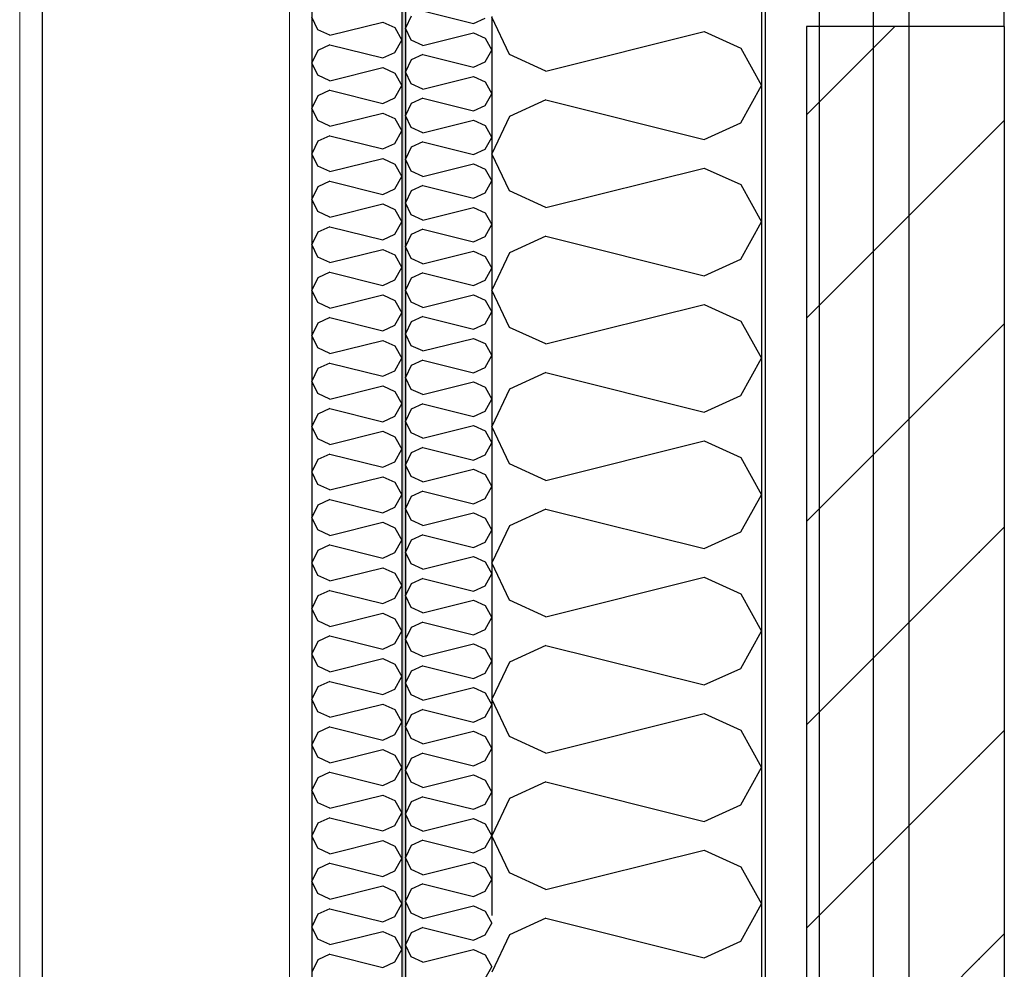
# Model space of a CAD drawing. Header units: millimetres. Extents: x -82116 to -59247, y -2070 to 13065.
# Tile 65 of 73: x -61741 to -61193, y 5085 to 5614. Entities that reach past the tile are written whole.
import ezdxf
from ezdxf.enums import TextEntityAlignment as Align

# ---------------------------------------------------------------- set-up
doc = ezdxf.new("R2010")
doc.units = ezdxf.units.MM
doc.header["$LTSCALE"] = 0.5
doc.header["$MEASUREMENT"] = 0
for name, pattern in [('Akselinje', [1500, 1000, -200, 100, -200]), ('PLINE', [0]), ('Wipeout_Contour', [2000, 0, -2000])]:
    doc.linetypes.add(name, pattern=pattern)
for name, color, linetype in [('232- Ikke-bærende yttervegger', 7, 'Continuous'), ('232- Ikke-bærende yttervegger (Skravur)', 7, 'Continuous'), ('232- Ikke-bærende yttervegger (Skravur)(Nye konstruksjoner)', 7, 'Continuous'), ('232- Ikke-bærende yttervegger(Nye konstruksjoner)', 7, 'Continuous'), ('235- Utvendig kledning og overflate (Skravur)(Nye konstruksjoner)', 7, 'Continuous'), ('235- Utvendig kledning og overflate(Nye konstruksjoner)', 7, 'Continuous'), ('24-- Innervegger (Skravur)(Nye konstruksjoner)', 7, 'Continuous'), ('24-- Innervegger(Nye konstruksjoner)', 7, 'Continuous'), ('82-- Modullinjer', 7, 'Continuous')]:
    doc.layers.add(name, color=color, linetype=linetype)
doc.layers.add('236- Innvendig kledning og overflate(Nye konstruksjoner)', color=7, linetype='Continuous', lineweight=0)
doc.styles.add('GENERATED_STYLE_1', font='arial.ttf')
pattern_1 = [(270, (0, 0), (86.60254, 0), [0, -50]), (270, (43.3, -25), (86.60254, 0), [0, -50])]

# ---------------------------------------------------------------- blocks, each defined once
blk = doc.blocks.new('*X5')
at = {"layer": '232- Ikke-bærende yttervegger (Skravur)', "linetype": 'PLINE'}
for p, q in [((-61468.35, 5594.32), (-61478.16, 5615.04)), ((-61448.03, 5585.08), (-61360.04, 5607.07)), ((-61360.04, 5607.07), (-61339.72, 5597.83)), ((-61339.72, 5597.83), (-61328.16, 5577.1)), ((-61448.03, 5585.08), (-61468.35, 5594.32)), ((-61339.72, 5556.38), (-61328.16, 5577.1)), ((-61448.03, 5569.13), (-61468.35, 5559.89)), ((-61448.03, 5569.13), (-61360.04, 5547.14)), ((-61468.35, 5559.89), (-61478.16, 5539.17)), ((-61360.04, 5547.14), (-61339.72, 5556.38)), ((-61468.35, 5518.44), (-61478.16, 5539.17)), ((-61448.03, 5509.2), (-61360.04, 5531.19)), ((-61360.04, 5531.19), (-61339.72, 5521.95)), ((-61339.72, 5521.95), (-61328.16, 5501.23)), ((-61448.03, 5509.2), (-61468.35, 5518.44)), ((-61339.72, 5480.5), (-61328.16, 5501.23)), ((-61448.03, 5493.25), (-61468.35, 5484.01)), ((-61448.03, 5493.25), (-61360.04, 5471.26)), ((-61468.35, 5484.01), (-61478.16, 5463.29)), ((-61360.04, 5471.26), (-61339.72, 5480.5)), ((-61468.35, 5442.56), (-61478.16, 5463.29)), ((-61448.03, 5433.32), (-61360.04, 5455.32)), ((-61360.04, 5455.32), (-61339.72, 5446.07)), ((-61448.03, 5433.32), (-61468.35, 5442.56)), ((-61339.72, 5446.07), (-61328.16, 5425.35)), ((-61339.72, 5404.63), (-61328.16, 5425.35)), ((-61448.03, 5417.38), (-61468.35, 5408.13)), ((-61448.03, 5417.38), (-61360.04, 5395.38)), ((-61468.35, 5408.13), (-61478.16, 5387.41)), ((-61360.04, 5395.38), (-61339.72, 5404.63)), ((-61468.35, 5366.69), (-61478.16, 5387.41)), ((-61448.03, 5357.44), (-61360.04, 5379.44)), ((-61360.04, 5379.44), (-61339.72, 5370.19)), ((-61448.03, 5357.44), (-61468.35, 5366.69)), ((-61339.72, 5370.19), (-61328.16, 5349.47)), ((-61339.72, 5328.75), (-61328.16, 5349.47)), ((-61448.03, 5341.5), (-61468.35, 5332.25)), ((-61448.03, 5341.5), (-61360.04, 5319.5)), ((-61468.35, 5332.25), (-61478.16, 5311.53)), ((-61360.04, 5319.5), (-61339.72, 5328.75)), ((-61468.35, 5290.81), (-61478.16, 5311.53)), ((-61448.03, 5281.56), (-61360.04, 5303.56)), ((-61360.04, 5303.56), (-61339.72, 5294.31)), ((-61448.03, 5281.56), (-61468.35, 5290.81)), ((-61339.72, 5294.31), (-61328.16, 5273.59)), ((-61339.72, 5252.87), (-61328.16, 5273.59)), ((-61448.03, 5265.62), (-61468.35, 5256.37)), ((-61448.03, 5265.62), (-61360.04, 5243.62)), ((-61468.35, 5256.37), (-61478.16, 5235.65)), ((-61360.04, 5243.62), (-61339.72, 5252.87)), ((-61468.35, 5214.93), (-61478.16, 5235.65)), ((-61448.03, 5205.68), (-61360.04, 5227.68)), ((-61360.04, 5227.68), (-61339.72, 5218.43)), ((-61339.72, 5218.43), (-61328.16, 5197.71)), ((-61448.03, 5205.68), (-61468.35, 5214.93)), ((-61339.72, 5176.99), (-61328.16, 5197.71)), ((-61448.03, 5189.74), (-61468.35, 5180.49)), ((-61448.03, 5189.74), (-61360.04, 5167.74)), ((-61468.35, 5180.49), (-61478.16, 5159.77)), ((-61360.04, 5167.74), (-61339.72, 5176.99)), ((-61468.35, 5139.05), (-61478.16, 5159.77)), ((-61448.03, 5129.8), (-61360.04, 5151.8)), ((-61360.04, 5151.8), (-61339.72, 5142.55)), ((-61339.72, 5142.55), (-61328.16, 5121.83)), ((-61448.03, 5129.8), (-61468.35, 5139.05)), ((-61339.72, 5101.11), (-61328.16, 5121.83)), ((-61448.03, 5113.86), (-61468.35, 5104.61)), ((-61448.03, 5113.86), (-61360.04, 5091.86)), ((-61468.35, 5104.61), (-61478.16, 5083.89)), ((-61360.04, 5091.86), (-61339.72, 5101.11))]:
    blk.add_line(p, q, dxfattribs=at)
blk = doc.blocks.new('*X27')
at = {"layer": '232- Ikke-bærende yttervegger (Skravur)(Nye konstruksjoner)', "linetype": 'PLINE'}
for p, q in [((-61574.89, 5608.14), (-61578.16, 5615.04)), ((-61568.12, 5605.05), (-61538.79, 5612.39)), ((-61538.79, 5612.39), (-61532.01, 5609.3)), ((-61568.12, 5605.05), (-61574.89, 5608.14)), ((-61532.01, 5609.3), (-61528.16, 5602.4)), ((-61532.01, 5595.49), (-61528.16, 5602.4)), ((-61574.89, 5596.66), (-61578.16, 5589.75)), ((-61568.12, 5599.74), (-61574.89, 5596.66)), ((-61568.12, 5599.74), (-61538.79, 5592.41)), ((-61538.79, 5592.41), (-61532.01, 5595.49)), ((-61574.89, 5582.84), (-61578.16, 5589.75)), ((-61568.12, 5579.76), (-61538.79, 5587.09)), ((-61538.79, 5587.09), (-61532.01, 5584.01)), ((-61568.12, 5579.76), (-61574.89, 5582.84)), ((-61532.01, 5584.01), (-61528.16, 5577.1)), ((-61568.12, 5574.45), (-61574.89, 5571.37)), ((-61568.12, 5574.45), (-61538.79, 5567.12)), ((-61532.01, 5570.2), (-61528.16, 5577.1)), ((-61574.89, 5571.37), (-61578.16, 5564.46)), ((-61538.79, 5567.12), (-61532.01, 5570.2)), ((-61574.89, 5557.55), (-61578.16, 5564.46)), ((-61568.12, 5554.47), (-61574.89, 5557.55)), ((-61568.12, 5554.47), (-61538.79, 5561.8)), ((-61538.79, 5561.8), (-61532.01, 5558.72)), ((-61532.01, 5558.72), (-61528.16, 5551.81)), ((-61532.01, 5544.9), (-61528.16, 5551.81)), ((-61568.12, 5549.15), (-61574.89, 5546.07)), ((-61568.12, 5549.15), (-61538.79, 5541.82)), ((-61574.89, 5546.07), (-61578.16, 5539.17)), ((-61538.79, 5541.82), (-61532.01, 5544.9)), ((-61574.89, 5532.26), (-61578.16, 5539.17)), ((-61568.12, 5529.18), (-61538.79, 5536.51)), ((-61538.79, 5536.51), (-61532.01, 5533.43)), ((-61568.12, 5529.18), (-61574.89, 5532.26)), ((-61532.01, 5533.43), (-61528.16, 5526.52)), ((-61532.01, 5519.61), (-61528.16, 5526.52)), ((-61574.89, 5520.78), (-61578.16, 5513.87)), ((-61568.12, 5523.86), (-61574.89, 5520.78)), ((-61568.12, 5523.86), (-61538.79, 5516.53)), ((-61538.79, 5516.53), (-61532.01, 5519.61)), ((-61574.89, 5506.97), (-61578.16, 5513.87)), ((-61568.12, 5503.88), (-61538.79, 5511.22)), ((-61538.79, 5511.22), (-61532.01, 5508.13)), ((-61532.01, 5508.13), (-61528.16, 5501.23)), ((-61568.12, 5503.88), (-61574.89, 5506.97)), ((-61568.12, 5498.57), (-61574.89, 5495.49)), ((-61568.12, 5498.57), (-61538.79, 5491.24)), ((-61532.01, 5494.32), (-61528.16, 5501.23)), ((-61574.89, 5495.49), (-61578.16, 5488.58)), ((-61538.79, 5491.24), (-61532.01, 5494.32)), ((-61574.89, 5481.67), (-61578.16, 5488.58)), ((-61568.12, 5478.59), (-61574.89, 5481.67)), ((-61568.12, 5478.59), (-61538.79, 5485.92)), ((-61538.79, 5485.92), (-61532.01, 5482.84)), ((-61532.01, 5482.84), (-61528.16, 5475.93)), ((-61532.01, 5469.03), (-61528.16, 5475.93)), ((-61574.89, 5470.19), (-61578.16, 5463.29)), ((-61568.12, 5473.28), (-61574.89, 5470.19)), ((-61568.12, 5473.28), (-61538.79, 5465.94)), ((-61538.79, 5465.94), (-61532.01, 5469.03)), ((-61574.89, 5456.38), (-61578.16, 5463.29)), ((-61568.12, 5453.3), (-61538.79, 5460.63)), ((-61538.79, 5460.63), (-61532.01, 5457.55)), ((-61568.12, 5453.3), (-61574.89, 5456.38)), ((-61532.01, 5457.55), (-61528.16, 5450.64)), ((-61568.12, 5447.98), (-61574.89, 5444.9)), ((-61568.12, 5447.98), (-61538.79, 5440.65)), ((-61532.01, 5443.73), (-61528.16, 5450.64)), ((-61574.89, 5444.9), (-61578.16, 5437.99)), ((-61538.79, 5440.65), (-61532.01, 5443.73)), ((-61574.89, 5431.09), (-61578.16, 5437.99)), ((-61568.12, 5428), (-61538.79, 5435.34)), ((-61538.79, 5435.34), (-61532.01, 5432.25)), ((-61532.01, 5432.25), (-61528.16, 5425.35)), ((-61568.12, 5428), (-61574.89, 5431.09)), ((-61568.12, 5422.69), (-61574.89, 5419.61)), ((-61568.12, 5422.69), (-61538.79, 5415.36)), ((-61532.01, 5418.44), (-61528.16, 5425.35)), ((-61574.89, 5419.61), (-61578.16, 5412.7)), ((-61538.79, 5415.36), (-61532.01, 5418.44)), ((-61574.89, 5405.79), (-61578.16, 5412.7)), ((-61568.12, 5402.71), (-61538.79, 5410.04)), ((-61538.79, 5410.04), (-61532.01, 5406.96)), ((-61568.12, 5402.71), (-61574.89, 5405.79)), ((-61532.01, 5406.96), (-61528.16, 5400.05)), ((-61532.01, 5393.15), (-61528.16, 5400.05)), ((-61574.89, 5394.31), (-61578.16, 5387.41)), ((-61568.12, 5397.4), (-61574.89, 5394.31)), ((-61568.12, 5397.4), (-61538.79, 5390.06)), ((-61538.79, 5390.06), (-61532.01, 5393.15)), ((-61574.89, 5380.5), (-61578.16, 5387.41)), ((-61568.12, 5377.42), (-61538.79, 5384.75)), ((-61538.79, 5384.75), (-61532.01, 5381.67)), ((-61568.12, 5377.42), (-61574.89, 5380.5)), ((-61532.01, 5381.67), (-61528.16, 5374.76)), ((-61568.12, 5372.1), (-61574.89, 5369.02)), ((-61568.12, 5372.1), (-61538.79, 5364.77)), ((-61532.01, 5367.85), (-61528.16, 5374.76)), ((-61574.89, 5369.02), (-61578.16, 5362.11)), ((-61538.79, 5364.77), (-61532.01, 5367.85)), ((-61574.89, 5355.21), (-61578.16, 5362.11)), ((-61568.12, 5352.12), (-61574.89, 5355.21)), ((-61568.12, 5352.12), (-61538.79, 5359.46)), ((-61538.79, 5359.46), (-61532.01, 5356.38)), ((-61532.01, 5356.38), (-61528.16, 5349.47)), ((-61532.01, 5342.56), (-61528.16, 5349.47)), ((-61574.89, 5343.73), (-61578.16, 5336.82)), ((-61568.12, 5346.81), (-61574.89, 5343.73)), ((-61568.12, 5346.81), (-61538.79, 5339.48)), ((-61538.79, 5339.48), (-61532.01, 5342.56)), ((-61574.89, 5329.91), (-61578.16, 5336.82)), ((-61568.12, 5326.83), (-61538.79, 5334.16)), ((-61538.79, 5334.16), (-61532.01, 5331.08)), ((-61568.12, 5326.83), (-61574.89, 5329.91)), ((-61532.01, 5331.08), (-61528.16, 5324.17)), ((-61532.01, 5317.27), (-61528.16, 5324.17)), ((-61574.89, 5318.44), (-61578.16, 5311.53)), ((-61568.12, 5321.52), (-61574.89, 5318.44)), ((-61568.12, 5321.52), (-61538.79, 5314.19)), ((-61538.79, 5314.19), (-61532.01, 5317.27)), ((-61574.89, 5304.62), (-61578.16, 5311.53)), ((-61568.12, 5301.54), (-61538.79, 5308.87)), ((-61538.79, 5308.87), (-61532.01, 5305.79)), ((-61532.01, 5305.79), (-61528.16, 5298.88)), ((-61568.12, 5301.54), (-61574.89, 5304.62)), ((-61568.12, 5296.22), (-61574.89, 5293.14)), ((-61568.12, 5296.22), (-61538.79, 5288.89)), ((-61532.01, 5291.97), (-61528.16, 5298.88)), ((-61574.89, 5293.14), (-61578.16, 5286.24)), ((-61538.79, 5288.89), (-61532.01, 5291.97)), ((-61574.89, 5279.33), (-61578.16, 5286.24)), ((-61568.12, 5276.25), (-61538.79, 5283.58)), ((-61538.79, 5283.58), (-61532.01, 5280.5)), ((-61568.12, 5276.25), (-61574.89, 5279.33)), ((-61532.01, 5280.5), (-61528.16, 5273.59)), ((-61532.01, 5266.68), (-61528.16, 5273.59)), ((-61574.89, 5267.85), (-61578.16, 5260.94)), ((-61568.12, 5270.93), (-61574.89, 5267.85)), ((-61568.12, 5270.93), (-61538.79, 5263.6)), ((-61538.79, 5263.6), (-61532.01, 5266.68)), ((-61574.89, 5254.04), (-61578.16, 5260.94)), ((-61568.12, 5250.95), (-61538.79, 5258.29)), ((-61538.79, 5258.29), (-61532.01, 5255.2)), ((-61568.12, 5250.95), (-61574.89, 5254.04)), ((-61532.01, 5255.2), (-61528.16, 5248.3)), ((-61568.12, 5245.64), (-61574.89, 5242.56)), ((-61568.12, 5245.64), (-61538.79, 5238.31)), ((-61532.01, 5241.39), (-61528.16, 5248.3)), ((-61574.89, 5242.56), (-61578.16, 5235.65)), ((-61538.79, 5238.31), (-61532.01, 5241.39)), ((-61574.89, 5228.74), (-61578.16, 5235.65)), ((-61568.12, 5225.66), (-61574.89, 5228.74)), ((-61568.12, 5225.66), (-61538.79, 5232.99)), ((-61538.79, 5232.99), (-61532.01, 5229.91)), ((-61532.01, 5229.91), (-61528.16, 5223)), ((-61568.12, 5220.35), (-61574.89, 5217.26)), ((-61568.12, 5220.35), (-61538.79, 5213.01)), ((-61532.01, 5216.1), (-61528.16, 5223)), ((-61574.89, 5217.26), (-61578.16, 5210.36)), ((-61538.79, 5213.01), (-61532.01, 5216.1)), ((-61574.89, 5203.45), (-61578.16, 5210.36)), ((-61568.12, 5200.37), (-61538.79, 5207.7)), ((-61538.79, 5207.7), (-61532.01, 5204.62)), ((-61568.12, 5200.37), (-61574.89, 5203.45)), ((-61532.01, 5204.62), (-61528.16, 5197.71)), ((-61532.01, 5190.8), (-61528.16, 5197.71)), ((-61574.89, 5191.97), (-61578.16, 5185.06)), ((-61568.12, 5195.05), (-61574.89, 5191.97)), ((-61568.12, 5195.05), (-61538.79, 5187.72)), ((-61538.79, 5187.72), (-61532.01, 5190.8)), ((-61574.89, 5178.16), (-61578.16, 5185.06)), ((-61568.12, 5175.07), (-61538.79, 5182.41)), ((-61538.79, 5182.41), (-61532.01, 5179.32)), ((-61568.12, 5175.07), (-61574.89, 5178.16)), ((-61532.01, 5179.32), (-61528.16, 5172.42)), ((-61568.12, 5169.76), (-61574.89, 5166.68)), ((-61568.12, 5169.76), (-61538.79, 5162.43)), ((-61532.01, 5165.51), (-61528.16, 5172.42)), ((-61574.89, 5166.68), (-61578.16, 5159.77)), ((-61538.79, 5162.43), (-61532.01, 5165.51)), ((-61574.89, 5152.86), (-61578.16, 5159.77)), ((-61568.12, 5149.78), (-61574.89, 5152.86)), ((-61568.12, 5149.78), (-61538.79, 5157.11)), ((-61538.79, 5157.11), (-61532.01, 5154.03)), ((-61532.01, 5154.03), (-61528.16, 5147.12)), ((-61532.01, 5140.22), (-61528.16, 5147.12)), ((-61574.89, 5141.38), (-61578.16, 5134.48)), ((-61568.12, 5144.47), (-61574.89, 5141.38)), ((-61568.12, 5144.47), (-61538.79, 5137.13)), ((-61538.79, 5137.13), (-61532.01, 5140.22)), ((-61574.89, 5127.57), (-61578.16, 5134.48)), ((-61568.12, 5124.49), (-61538.79, 5131.82)), ((-61538.79, 5131.82), (-61532.01, 5128.74)), ((-61568.12, 5124.49), (-61574.89, 5127.57)), ((-61532.01, 5128.74), (-61528.16, 5121.83)), ((-61568.12, 5119.17), (-61574.89, 5116.09)), ((-61568.12, 5119.17), (-61538.79, 5111.84)), ((-61532.01, 5114.92), (-61528.16, 5121.83)), ((-61574.89, 5116.09), (-61578.16, 5109.18)), ((-61538.79, 5111.84), (-61532.01, 5114.92)), ((-61574.89, 5102.28), (-61578.16, 5109.18)), ((-61568.12, 5099.19), (-61538.79, 5106.53)), ((-61538.79, 5106.53), (-61532.01, 5103.45)), ((-61532.01, 5103.45), (-61528.16, 5096.54)), ((-61568.12, 5099.19), (-61574.89, 5102.28)), ((-61568.12, 5093.88), (-61574.89, 5090.8)), ((-61568.12, 5093.88), (-61538.79, 5086.55)), ((-61532.01, 5089.63), (-61528.16, 5096.54)), ((-61574.89, 5090.8), (-61578.16, 5083.89)), ((-61538.79, 5086.55), (-61532.01, 5089.63))]:
    blk.add_line(p, q, dxfattribs=at)
blk = doc.blocks.new('*X28')
at = {"layer": '232- Ikke-bærende yttervegger (Skravur)(Nye konstruksjoner)', "linetype": 'PLINE'}
for p, q in [((-61516.52, 5618.56), (-61488.36, 5611.52)), ((-61523.02, 5615.6), (-61526.16, 5608.97)), ((-61488.36, 5611.52), (-61481.86, 5614.48)), ((-61523.02, 5602.34), (-61526.16, 5608.97)), ((-61516.52, 5599.38), (-61488.36, 5606.42)), ((-61488.36, 5606.42), (-61481.86, 5603.46)), ((-61516.52, 5599.38), (-61523.02, 5602.34)), ((-61481.86, 5603.46), (-61478.16, 5596.83)), ((-61481.86, 5590.2), (-61478.16, 5596.83)), ((-61523.02, 5591.32), (-61526.16, 5584.69)), ((-61516.52, 5594.28), (-61523.02, 5591.32)), ((-61516.52, 5594.28), (-61488.36, 5587.24)), ((-61488.36, 5587.24), (-61481.86, 5590.2)), ((-61523.02, 5578.06), (-61526.16, 5584.69)), ((-61516.52, 5575.1), (-61488.36, 5582.14)), ((-61488.36, 5582.14), (-61481.86, 5579.18)), ((-61481.86, 5579.18), (-61478.16, 5572.55)), ((-61516.52, 5575.1), (-61523.02, 5578.06)), ((-61516.52, 5570), (-61523.02, 5567.04)), ((-61516.52, 5570), (-61488.36, 5562.96)), ((-61481.86, 5565.92), (-61478.16, 5572.55)), ((-61523.02, 5567.04), (-61526.16, 5560.41)), ((-61488.36, 5562.96), (-61481.86, 5565.92)), ((-61523.02, 5553.78), (-61526.16, 5560.41)), ((-61516.52, 5550.82), (-61488.36, 5557.86)), ((-61488.36, 5557.86), (-61481.86, 5554.9)), ((-61516.52, 5550.82), (-61523.02, 5553.78)), ((-61481.86, 5554.9), (-61478.16, 5548.27)), ((-61481.86, 5541.64), (-61478.16, 5548.27)), ((-61523.02, 5542.76), (-61526.16, 5536.13)), ((-61516.52, 5545.72), (-61523.02, 5542.76)), ((-61516.52, 5545.72), (-61488.36, 5538.68)), ((-61488.36, 5538.68), (-61481.86, 5541.64)), ((-61523.02, 5529.5), (-61526.16, 5536.13)), ((-61516.52, 5526.54), (-61488.36, 5533.58)), ((-61488.36, 5533.58), (-61481.86, 5530.62)), ((-61481.86, 5530.62), (-61478.16, 5523.99)), ((-61516.52, 5526.54), (-61523.02, 5529.5)), ((-61516.52, 5521.44), (-61523.02, 5518.48)), ((-61516.52, 5521.44), (-61488.36, 5514.4)), ((-61481.86, 5517.36), (-61478.16, 5523.99)), ((-61523.02, 5518.48), (-61526.16, 5511.85)), ((-61488.36, 5514.4), (-61481.86, 5517.36)), ((-61523.02, 5505.22), (-61526.16, 5511.85)), ((-61516.52, 5502.26), (-61488.36, 5509.3)), ((-61488.36, 5509.3), (-61481.86, 5506.34)), ((-61516.52, 5502.26), (-61523.02, 5505.22)), ((-61481.86, 5506.34), (-61478.16, 5499.71)), ((-61516.52, 5497.16), (-61523.02, 5494.2)), ((-61516.52, 5497.16), (-61488.36, 5490.12)), ((-61481.86, 5493.08), (-61478.16, 5499.71)), ((-61523.02, 5494.2), (-61526.16, 5487.57)), ((-61488.36, 5490.12), (-61481.86, 5493.08)), ((-61523.02, 5480.94), (-61526.16, 5487.57)), ((-61516.52, 5477.98), (-61523.02, 5480.94)), ((-61516.52, 5477.98), (-61488.36, 5485.02)), ((-61488.36, 5485.02), (-61481.86, 5482.06)), ((-61481.86, 5482.06), (-61478.16, 5475.43)), ((-61481.86, 5468.8), (-61478.16, 5475.43)), ((-61523.02, 5469.92), (-61526.16, 5463.29)), ((-61516.52, 5472.88), (-61523.02, 5469.92)), ((-61516.52, 5472.88), (-61488.36, 5465.84)), ((-61488.36, 5465.84), (-61481.86, 5468.8)), ((-61523.02, 5456.66), (-61526.16, 5463.29)), ((-61516.52, 5453.7), (-61488.36, 5460.74)), ((-61488.36, 5460.74), (-61481.86, 5457.78)), ((-61516.52, 5453.7), (-61523.02, 5456.66)), ((-61481.86, 5457.78), (-61478.16, 5451.15)), ((-61516.52, 5448.59), (-61523.02, 5445.64)), ((-61516.52, 5448.59), (-61488.36, 5441.56)), ((-61481.86, 5444.51), (-61478.16, 5451.15)), ((-61523.02, 5445.64), (-61526.16, 5439.01)), ((-61488.36, 5441.56), (-61481.86, 5444.51)), ((-61523.02, 5432.37), (-61526.16, 5439.01)), ((-61516.52, 5429.42), (-61523.02, 5432.37)), ((-61516.52, 5429.42), (-61488.36, 5436.45)), ((-61488.36, 5436.45), (-61481.86, 5433.5)), ((-61481.86, 5433.5), (-61478.16, 5426.86)), ((-61481.86, 5420.23), (-61478.16, 5426.86)), ((-61523.02, 5421.35), (-61526.16, 5414.72)), ((-61516.52, 5424.31), (-61523.02, 5421.35)), ((-61516.52, 5424.31), (-61488.36, 5417.27)), ((-61488.36, 5417.27), (-61481.86, 5420.23)), ((-61523.02, 5408.09), (-61526.16, 5414.72)), ((-61516.52, 5405.13), (-61488.36, 5412.17)), ((-61488.36, 5412.17), (-61481.86, 5409.21)), ((-61516.52, 5405.13), (-61523.02, 5408.09)), ((-61481.86, 5409.21), (-61478.16, 5402.58)), ((-61516.52, 5400.03), (-61523.02, 5397.07)), ((-61516.52, 5400.03), (-61488.36, 5392.99)), ((-61481.86, 5395.95), (-61478.16, 5402.58)), ((-61523.02, 5397.07), (-61526.16, 5390.44)), ((-61488.36, 5392.99), (-61481.86, 5395.95)), ((-61523.02, 5383.81), (-61526.16, 5390.44)), ((-61516.52, 5380.85), (-61488.36, 5387.89)), ((-61488.36, 5387.89), (-61481.86, 5384.93)), ((-61516.52, 5380.85), (-61523.02, 5383.81)), ((-61481.86, 5384.93), (-61478.16, 5378.3)), ((-61481.86, 5371.67), (-61478.16, 5378.3)), ((-61523.02, 5372.79), (-61526.16, 5366.16)), ((-61516.52, 5375.75), (-61523.02, 5372.79)), ((-61516.52, 5375.75), (-61488.36, 5368.71)), ((-61488.36, 5368.71), (-61481.86, 5371.67)), ((-61523.02, 5359.53), (-61526.16, 5366.16)), ((-61516.52, 5356.57), (-61488.36, 5363.61)), ((-61488.36, 5363.61), (-61481.86, 5360.65)), ((-61481.86, 5360.65), (-61478.16, 5354.02)), ((-61516.52, 5356.57), (-61523.02, 5359.53)), ((-61516.52, 5351.47), (-61523.02, 5348.51)), ((-61516.52, 5351.47), (-61488.36, 5344.43)), ((-61481.86, 5347.39), (-61478.16, 5354.02)), ((-61523.02, 5348.51), (-61526.16, 5341.88)), ((-61488.36, 5344.43), (-61481.86, 5347.39)), ((-61523.02, 5335.25), (-61526.16, 5341.88)), ((-61516.52, 5332.29), (-61488.36, 5339.33)), ((-61488.36, 5339.33), (-61481.86, 5336.37)), ((-61516.52, 5332.29), (-61523.02, 5335.25)), ((-61481.86, 5336.37), (-61478.16, 5329.74)), ((-61516.52, 5327.19), (-61523.02, 5324.23)), ((-61516.52, 5327.19), (-61488.36, 5320.15)), ((-61481.86, 5323.11), (-61478.16, 5329.74)), ((-61523.02, 5324.23), (-61526.16, 5317.6)), ((-61488.36, 5320.15), (-61481.86, 5323.11)), ((-61523.02, 5310.97), (-61526.16, 5317.6)), ((-61516.52, 5308.01), (-61523.02, 5310.97)), ((-61516.52, 5308.01), (-61488.36, 5315.05)), ((-61488.36, 5315.05), (-61481.86, 5312.09)), ((-61481.86, 5312.09), (-61478.16, 5305.46)), ((-61481.86, 5298.83), (-61478.16, 5305.46)), ((-61523.02, 5299.95), (-61526.16, 5293.32)), ((-61516.52, 5302.91), (-61523.02, 5299.95)), ((-61516.52, 5302.91), (-61488.36, 5295.87)), ((-61488.36, 5295.87), (-61481.86, 5298.83)), ((-61523.02, 5286.69), (-61526.16, 5293.32)), ((-61516.52, 5283.73), (-61488.36, 5290.77)), ((-61488.36, 5290.77), (-61481.86, 5287.81)), ((-61516.52, 5283.73), (-61523.02, 5286.69)), ((-61481.86, 5287.81), (-61478.16, 5281.18)), ((-61516.52, 5278.63), (-61523.02, 5275.67)), ((-61516.52, 5278.63), (-61488.36, 5271.59)), ((-61481.86, 5274.55), (-61478.16, 5281.18)), ((-61523.02, 5275.67), (-61526.16, 5269.04)), ((-61488.36, 5271.59), (-61481.86, 5274.55)), ((-61523.02, 5262.41), (-61526.16, 5269.04)), ((-61516.52, 5259.45), (-61523.02, 5262.41)), ((-61516.52, 5259.45), (-61488.36, 5266.49)), ((-61488.36, 5266.49), (-61481.86, 5263.53)), ((-61481.86, 5263.53), (-61478.16, 5256.9)), ((-61481.86, 5250.26), (-61478.16, 5256.9)), ((-61523.02, 5251.39), (-61526.16, 5244.75)), ((-61516.52, 5254.34), (-61523.02, 5251.39)), ((-61516.52, 5254.34), (-61488.36, 5247.31)), ((-61488.36, 5247.31), (-61481.86, 5250.26)), ((-61523.02, 5238.12), (-61526.16, 5244.75)), ((-61516.52, 5235.16), (-61488.36, 5242.2)), ((-61488.36, 5242.2), (-61481.86, 5239.25)), ((-61516.52, 5235.16), (-61523.02, 5238.12)), ((-61481.86, 5239.25), (-61478.16, 5232.61)), ((-61516.52, 5230.06), (-61523.02, 5227.1)), ((-61516.52, 5230.06), (-61488.36, 5223.02)), ((-61481.86, 5225.98), (-61478.16, 5232.61)), ((-61523.02, 5227.1), (-61526.16, 5220.47)), ((-61488.36, 5223.02), (-61481.86, 5225.98)), ((-61523.02, 5213.84), (-61526.16, 5220.47)), ((-61516.52, 5210.88), (-61488.36, 5217.92)), ((-61488.36, 5217.92), (-61481.86, 5214.96)), ((-61516.52, 5210.88), (-61523.02, 5213.84)), ((-61481.86, 5214.96), (-61478.16, 5208.33)), ((-61481.86, 5201.7), (-61478.16, 5208.33)), ((-61523.02, 5202.82), (-61526.16, 5196.19)), ((-61516.52, 5205.78), (-61523.02, 5202.82)), ((-61516.52, 5205.78), (-61488.36, 5198.74)), ((-61488.36, 5198.74), (-61481.86, 5201.7)), ((-61523.02, 5189.56), (-61526.16, 5196.19)), ((-61516.52, 5186.6), (-61488.36, 5193.64)), ((-61488.36, 5193.64), (-61481.86, 5190.68)), ((-61481.86, 5190.68), (-61478.16, 5184.05)), ((-61516.52, 5186.6), (-61523.02, 5189.56)), ((-61516.52, 5181.5), (-61523.02, 5178.54)), ((-61516.52, 5181.5), (-61488.36, 5174.46)), ((-61481.86, 5177.42), (-61478.16, 5184.05)), ((-61523.02, 5178.54), (-61526.16, 5171.91)), ((-61488.36, 5174.46), (-61481.86, 5177.42)), ((-61523.02, 5165.28), (-61526.16, 5171.91)), ((-61516.52, 5162.32), (-61488.36, 5169.36)), ((-61488.36, 5169.36), (-61481.86, 5166.4)), ((-61516.52, 5162.32), (-61523.02, 5165.28)), ((-61481.86, 5166.4), (-61478.16, 5159.77)), ((-61481.86, 5153.14), (-61478.16, 5159.77)), ((-61523.02, 5154.26), (-61526.16, 5147.63)), ((-61516.52, 5157.22), (-61523.02, 5154.26)), ((-61516.52, 5157.22), (-61488.36, 5150.18)), ((-61488.36, 5150.18), (-61481.86, 5153.14)), ((-61523.02, 5141), (-61526.16, 5147.63)), ((-61516.52, 5138.04), (-61488.36, 5145.08)), ((-61488.36, 5145.08), (-61481.86, 5142.12)), ((-61481.86, 5142.12), (-61478.16, 5135.49)), ((-61516.52, 5138.04), (-61523.02, 5141)), ((-61516.52, 5132.94), (-61523.02, 5129.98)), ((-61516.52, 5132.94), (-61488.36, 5125.9)), ((-61481.86, 5128.86), (-61478.16, 5135.49)), ((-61523.02, 5129.98), (-61526.16, 5123.35)), ((-61488.36, 5125.9), (-61481.86, 5128.86)), ((-61523.02, 5116.72), (-61526.16, 5123.35)), ((-61516.52, 5113.76), (-61488.36, 5120.8)), ((-61488.36, 5120.8), (-61481.86, 5117.84)), ((-61516.52, 5113.76), (-61523.02, 5116.72)), ((-61481.86, 5117.84), (-61478.16, 5111.21)), ((-61516.52, 5108.66), (-61523.02, 5105.7)), ((-61516.52, 5108.66), (-61488.36, 5101.62)), ((-61481.86, 5104.58), (-61478.16, 5111.21)), ((-61523.02, 5105.7), (-61526.16, 5099.07)), ((-61488.36, 5101.62), (-61481.86, 5104.58)), ((-61523.02, 5092.44), (-61526.16, 5099.07)), ((-61516.52, 5089.48), (-61523.02, 5092.44)), ((-61516.52, 5089.48), (-61488.36, 5096.52)), ((-61488.36, 5096.52), (-61481.86, 5093.56)), ((-61481.86, 5093.56), (-61478.16, 5086.93)), ((-61481.86, 5080.3), (-61478.16, 5086.93))]:
    blk.add_line(p, q, dxfattribs=at)
blk = doc.blocks.new('Standard grid marker[2]', base_point=(-61478.16, 12565.45))
at = {"layer": '82-- Modullinjer', "linetype": 'Akselinje'}
blk.add_line((-61478.16, 12365.45), (-61478.16, 1550), dxfattribs=at)
at = {"layer": '82-- Modullinjer', "style": 'GENERATED_STYLE_1'}
for tag, p in [('AC_MarkerText_1_0', (-61478.16, 12902.95)), ('AC_MarkerText_1_1', (-61478.16, 1187.5))]:
    blk.add_attdef(tag, text='', height=175, rotation=360, dxfattribs=at).set_placement(p, align=Align.TOP_CENTER)

msp = doc.modelspace()

# ---------------------------------------------------------------- hatches: boundary and pattern name
at = {"layer": '232- Ikke-bærende yttervegger (Skravur)(Nye konstruksjoner)', "linetype": 'Continuous'}
h = msp.add_hatch(dxfattribs=at)
h.set_pattern_fill('Gips', color=256, style=0, pattern_type=2)
h.set_pattern_definition(pattern_1)
h.paths.add_polyline_path([(-61590.66, 6600), (-61590.66, 3820), (-61578.16, 3820), (-61578.16, 6600)])
msp.add_hatch(color=256, dxfattribs=at).paths.add_polyline_path([(-61526.16, 3820), (-61526.16, 6310), (-61528.16, 6310), (-61528.16, 3820)])
at = {"layer": '235- Utvendig kledning og overflate (Skravur)(Nye konstruksjoner)', "linetype": 'Continuous'}
h = msp.add_hatch(dxfattribs=at)
h.set_pattern_fill('Prikker_tett', color=256, style=0, pattern_type=2)
h.set_pattern_definition([(0, (0, 0), (0, 43.30127), [0, -25]), (0, (12.5, 21.65), (0, 43.30127), [0, -25])])
h.paths.add_polyline_path([(-61326.16, 6470), (-61328.16, 6470), (-61328.16, 4720), (-61326.16, 4720)])
h = msp.add_hatch(dxfattribs=at)
h.set_pattern_fill('Skrålinjer_2', color=256, style=0, pattern_type=2)
h.set_pattern_definition([(315, (0, 0), (56.56854, 56.56854), [80, 0])])
h.paths.add_polyline_path([(-61266.16, 5610), (-61246.16, 5610), (-61246.16, 6470), (-61266.16, 6470)])
at = {"layer": '24-- Innervegger (Skravur)(Nye konstruksjoner)', "linetype": 'Continuous'}
h = msp.add_hatch(dxfattribs=at)
h.set_pattern_fill('Gips', color=256, style=0, pattern_type=2)
h.set_pattern_definition(pattern_1)
h.paths.add_polyline_path([(-61740.66, 6320), (-61740.66, 3820), (-61728.16, 3820), (-61728.16, 6320)])

# ---------------------------------------------------------------- linework, layer by layer
at = {"layer": '232- Ikke-bærende yttervegger', "linetype": 'PLINE'}
for p, q in [((-61193.16, 5610), (-61193.16, 6470)), ((-61328.16, 5620), (-61328.16, 4720)), ((-61193.16, 5610), (-61193.16, 4720))]:
    msp.add_line(p, q, dxfattribs=at)
at = {"layer": '232- Ikke-bærende yttervegger(Nye konstruksjoner)', "linetype": 'PLINE'}
for p, q in [((-61528.16, 6310), (-61528.16, 3820)), ((-61526.16, 6310), (-61526.16, 3820))]:
    msp.add_line(p, q, dxfattribs=at)
at = {"layer": '235- Utvendig kledning og overflate(Nye konstruksjoner)', "linetype": 'PLINE'}
for p, q in [((-61266.16, 6470), (-61266.16, 4720)), ((-61246.16, 6470), (-61246.16, 4720))]:
    msp.add_line(p, q, dxfattribs=at)
at = {"layer": '236- Innvendig kledning og overflate(Nye konstruksjoner)', "linetype": 'PLINE'}
for p, q in [((-61590.66, 6600), (-61590.66, 3820)), ((-61740.66, 6320), (-61740.66, 3820))]:
    msp.add_line(p, q, dxfattribs=at)
at = {"layer": '24-- Innervegger(Nye konstruksjoner)', "linetype": 'PLINE'}
for p, q in [((-61728.16, 6320), (-61728.16, 3820)), ((-61578.16, 6320), (-61578.16, 3820))]:
    msp.add_line(p, q, dxfattribs=at)

# ---------------------------------------------------------------- block references
at = {"layer": '232- Ikke-bærende yttervegger'}
msp.add_blockref('*X5', (0, 0), dxfattribs=at)
at = {"layer": '232- Ikke-bærende yttervegger(Nye konstruksjoner)'}
for name in ['*X27', '*X28']:
    msp.add_blockref(name, (0, 0), dxfattribs=at)

# ---------------------------------------------------------------- next in the draw order: wipeouts: each hides what was drawn before it
at = {"linetype": 'Wipeout_Contour', "ltscale": 369407.523444}
msp.add_wipeout([(-61326.16, 4720), (-61303.16, 4720), (-61303.16, 5610), (-61296.16, 5610), (-61296.16, 6470), (-61326.16, 6470)], dxfattribs=at).dxf.layer = '235- Utvendig kledning og overflate (Skravur)(Nye konstruksjoner)'

# ---------------------------------------------------------------- next in the draw order: hatches: boundary and pattern name
at = {"layer": '232- Ikke-bærende yttervegger (Skravur)', "linetype": 'Continuous'}
h = msp.add_hatch(dxfattribs=at)
h.set_pattern_fill('Skrålinjer_2', color=256, style=0, pattern_type=2)
h.set_pattern_definition([(45, (0, 0), (-56.56854, 56.56854), [80, 0])])
h.paths.add_polyline_path([(-61303.16, 5610), (-61303.16, 4720), (-61193.16, 4720), (-61193.16, 5610)])

# ---------------------------------------------------------------- next in the draw order: linework, layer by layer
at = {"layer": '232- Ikke-bærende yttervegger', "linetype": 'PLINE'}
for p, q in [((-61303.16, 5610), (-61303.16, 4720)), ((-61193.16, 5610), (-61303.16, 5610))]:
    msp.add_line(p, q, dxfattribs=at)
at = {"layer": '235- Utvendig kledning og overflate(Nye konstruksjoner)', "linetype": 'PLINE'}
for p, q in [((-61326.16, 6470), (-61326.16, 4720)), ((-61296.16, 6470), (-61296.16, 4720))]:
    msp.add_line(p, q, dxfattribs=at)

# ---------------------------------------------------------------- next in the draw order: block references
at = {"layer": '82-- Modullinjer', "linetype": 'PLINE'}
msp.add_blockref('Standard grid marker[2]', (-61478.16, 12565.45), dxfattribs=at)

doc.saveas('drawing.dxf')
